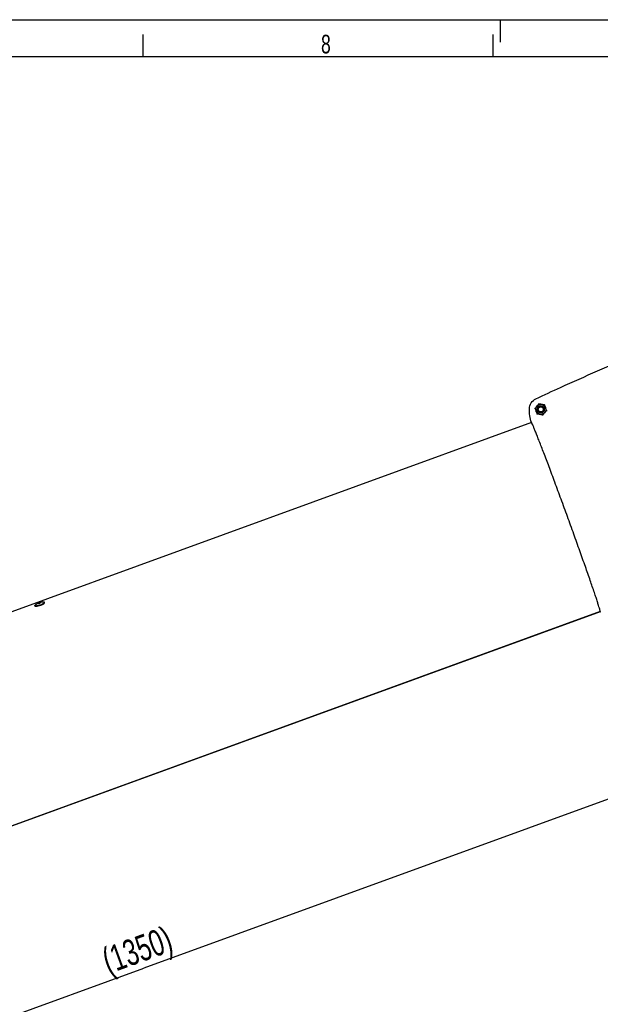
# Model space of a CAD drawing. Extents: x 0 to 594, y 0 to 420.
# Tile 51 of 64: x 337 to 415, y 288 to 420. Entities that reach past the tile are written whole.
import ezdxf

# ---------------------------------------------------------------- set-up
doc = ezdxf.new("R2010")
doc.units = 0
doc.header["$LTSCALE"] = 32.67
doc.layers.get('0').update_dxf_attribs({"linetype": 'CONTINUOUS'})
for name, color, linetype in [('100472_DXF_CONTINUOUS_LINE', 7, 'CONTINUOUS'), ('101200_DXF_CONTINUOUS_LINE', 7, 'CONTINUOUS'), ('124030_DXF_CONTINUOUS_LINE', 7, 'CONTINUOUS'), ('124031_DXF_CONTINUOUS_LINE', 7, 'CONTINUOUS'), ('124893_DXF_CONTINUOUS_LINE', 7, 'CONTINUOUS'), ('LOCK_NUT_M5_DXF_CONTINUOUS', 7, 'CONTINUOUS'), ('PRX_3000-160_2D_DWG_DXF_BA', 7, 'CONTINUOUS'), ('PRX_3000-160_2D_DWG_DXF_FO', 7, 'CONTINUOUS')]:
    doc.layers.add(name, color=color, linetype=linetype)
doc.styles.get("Standard").update_dxf_attribs({"font": 'txt', "width": 0.7})
doc.dimstyles.new('DIMSTYLE_8', dxfattribs={"dimtxt": 3.5, "dimasz": 3, "dimexe": 1.5, "dimexo": 1, "dimgap": 0.875, "dimtad": 1, "dimdec": 3, "dimlfac": 5.882353, "dimtxsty": 'STANDARD', "dimblk": '_ARROW_FILLED', "dimblk1": '_ARROW_FILLED', "dimblk2": '_ARROW_FILLED', "dimcen": 0.09, "dimazin": 3, "dimtp": 1.2, "dimtm": 1.2, "dimtfac": 1, "dimtdec": 0, "dimtofl": 0, "dimtmove": 0, "dimatfit": 3, "dimtolj": 1})

# ---------------------------------------------------------------- blocks, each defined once
blk = doc.blocks.new('_ARROW_FILLED')
at = {"color": 0, "linetype": 'BYBLOCK'}
blk.add_solid([(0, 0), (-1, 0.167), (-1, -0.167)], dxfattribs=at)
blk = doc.blocks.new('*D11')
at = {"layer": 'PRX_3000-160_2D_DWG_DXF_BA', "color": 2, "linetype": 'CONTINUOUS'}
for p, q in [((458.67, 340.9), (462.44, 330.52)), ((461.93, 331.93), (354.1, 292.69)), ((231.26, 294.68), (246.78, 252.03)), ((246.27, 253.44), (354.1, 292.69))]:
    blk.add_line(p, q, dxfattribs=at)
at = {"layer": 'PRX_3000-160_2D_DWG_DXF_BA', "color": 2, "linetype": 'CONTINUOUS', "xscale": 3, "yscale": 3, "zscale": 3}
for p, rotation in [((461.93, 331.93), 20), ((246.27, 253.44), 200)]:
    blk.add_blockref('_ARROW_FILLED', p, dxfattribs=dict(at, rotation=rotation))
at = {"layer": 'PRX_3000-160_2D_DWG_DXF_BA', "color": 2, "linetype": 'CONTINUOUS', "insert": (352.6, 296.8), "char_height": 3.5, "width": 19.125, "attachment_point": 2, "rotation": 20}
blk.add_mtext('(1350)', dxfattribs=at)

msp = doc.modelspace()

# ---------------------------------------------------------------- linework, layer by layer
at = {"layer": '100472_DXF_CONTINUOUS_LINE', "color": 7, "linetype": 'CONTINUOUS'}
for radius in [0.425, 0.34]:
    msp.add_circle((407.39593, 367.69413), radius, dxfattribs=at)
at = {"layer": '101200_DXF_CONTINUOUS_LINE', "color": 7, "linetype": 'CONTINUOUS'}
for p, q in [((339.48719, 341.28732), (339.47011, 341.33425)), ((340.76517, 341.75246), (340.74809, 341.79939))]:
    msp.add_line(p, q, dxfattribs=at)
msp.add_arc((340.52223, 340.43176), 1.40854, 83.421771, 136.578229, dxfattribs=at)
for points, knots in [([(339.47011, 341.33425), (339.46856, 341.33851), (339.46761, 341.34879), (339.4728, 341.36491), (339.4836, 341.38242), (339.49346, 341.39389), (339.49919, 341.39994)], [0, 0, 0, 0, 0.181606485, 0.397024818, 0.666757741, 1, 1, 1, 1]), ([(340.15626, 341.43726), (340.11469, 341.42213), (340.03251, 341.39403), (339.91146, 341.35806), (339.79802, 341.32987), (339.69653, 341.31049), (339.62099, 341.30162), (339.56951, 341.30018), (339.53848, 341.30169), (339.5128, 341.30567), (339.4926, 341.31213), (339.47778, 341.32123), (339.4717, 341.32989), (339.47011, 341.33425)], [0, 0, 0, 0, 0.185644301, 0.36444343, 0.529886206, 0.676034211, 0.797905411, 0.848575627, 0.892006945, 0.928158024, 0.957344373, 0.980545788, 1, 1, 1, 1]), ([(340.17334, 341.39033), (340.13178, 341.3752), (340.04959, 341.3471), (339.92854, 341.31113), (339.8151, 341.28294), (339.71361, 341.26356), (339.63807, 341.25469), (339.5866, 341.25325), (339.55556, 341.25476), (339.52988, 341.25874), (339.50968, 341.2652), (339.49486, 341.2743), (339.48878, 341.28296), (339.48719, 341.28732)], [0, 0, 0, 0, 0.185644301, 0.36444343, 0.529886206, 0.676034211, 0.797905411, 0.848575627, 0.892006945, 0.928158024, 0.957344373, 0.980545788, 1, 1, 1, 1]), ([(339.8721, 341.64885), (339.87113, 341.65153), (339.87227, 341.65687), (339.87621, 341.66294), (339.88339, 341.6712), (339.89674, 341.68212), (339.91737, 341.69573), (339.9432, 341.71015), (339.98463, 341.73039), (340.01816, 341.74402), (340.04151, 341.75251)], [0, 0, 0, 0, 0.041878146, 0.071094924, 0.10727888, 0.201398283, 0.323388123, 0.46967836, 0.635279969, 1, 1, 1, 1]), ([(340.06851, 341.67834), (340.04516, 341.66984), (340.01072, 341.65873), (339.96597, 341.6476), (339.93691, 341.64204), (339.91236, 341.63921), (339.89511, 341.63899), (339.8843, 341.6407), (339.87739, 341.64282), (339.87308, 341.64617), (339.8721, 341.64885)], [0, 0, 0, 0, 0.364720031, 0.530321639, 0.676611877, 0.798601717, 0.89272112, 0.928905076, 0.958121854, 1, 1, 1, 1]), ([(340.23792, 341.782), (340.23695, 341.78468), (340.23264, 341.78804), (340.22572, 341.79016), (340.21492, 341.79186), (340.19767, 341.79165), (340.17312, 341.78881), (340.14406, 341.78325), (340.09931, 341.77213), (340.06486, 341.76101), (340.04151, 341.75251)], [0, 0, 0, 0, 0.041878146, 0.071094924, 0.10727888, 0.201398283, 0.323388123, 0.46967836, 0.635279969, 1, 1, 1, 1]), ([(340.06851, 341.67834), (340.09186, 341.68684), (340.12539, 341.70046), (340.16682, 341.72071), (340.19266, 341.73513), (340.21329, 341.74873), (340.22664, 341.75966), (340.23382, 341.76791), (340.23775, 341.77398), (340.2389, 341.77932), (340.23792, 341.782)], [0, 0, 0, 0, 0.364720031, 0.530321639, 0.676611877, 0.798601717, 0.89272112, 0.928905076, 0.958121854, 1, 1, 1, 1]), ([(340.15626, 341.43726), (340.19782, 341.45239), (340.27884, 341.48369), (340.39469, 341.53394), (340.49972, 341.58526), (340.58992, 341.63566), (340.65349, 341.67742), (340.69384, 341.7094), (340.71664, 341.73051), (340.73376, 341.75006), (340.74508, 341.768), (340.75059, 341.78449), (340.74968, 341.79504), (340.74809, 341.79939)], [0, 0, 0, 0, 0.185644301, 0.36444343, 0.529886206, 0.676034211, 0.797905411, 0.848575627, 0.892006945, 0.928158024, 0.957344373, 0.980545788, 1, 1, 1, 1]), ([(340.17334, 341.39033), (340.2149, 341.40546), (340.29592, 341.43676), (340.41177, 341.48702), (340.5168, 341.53834), (340.607, 341.58873), (340.67057, 341.63049), (340.71092, 341.66248), (340.73372, 341.68358), (340.75084, 341.70313), (340.76216, 341.72107), (340.76767, 341.73756), (340.76676, 341.74811), (340.76517, 341.75246)], [0, 0, 0, 0, 0.185644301, 0.36444343, 0.529886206, 0.676034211, 0.797905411, 0.848575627, 0.892006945, 0.928158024, 0.957344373, 0.980545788, 1, 1, 1, 1]), ([(340.74809, 341.79939), (340.74654, 341.80366), (340.74065, 341.81214), (340.72632, 341.82116), (340.70679, 341.82763), (340.69187, 341.83007), (340.68359, 341.83103)], [0, 0, 0, 0, 0.181606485, 0.397024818, 0.666757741, 1, 1, 1, 1])]:
    msp.add_open_spline(points, degree=3, knots=knots, dxfattribs=at)
at = {"layer": '124030_DXF_CONTINUOUS_LINE', "color": 7, "linetype": 'CONTINUOUS'}
msp.add_open_spline([(406.74555, 369.11241), (407.84243, 369.63152), (412.24131, 371.67614), (416.69704, 373.59845), (420.06616, 374.96911)], degree=3, knots=[0, 0, 0, 0, 0.250169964, 1, 1, 1, 1], dxfattribs=at)
at = {"layer": '124031_DXF_CONTINUOUS_LINE', "color": 7, "linetype": 'CONTINUOUS'}
for p, q in [((406.55648, 367.84215), (406.62264, 367.83048)), ((406.60549, 367.84473), (406.59727, 367.83496)), ((406.59727, 367.83496), (406.60165, 367.82296)), ((406.62187, 367.83062), (406.62266, 367.83048)), ((407.12737, 368.43199), (407.1036, 368.49709)), ((407.12681, 368.43353), (407.12737, 368.43198)), ((407.9017, 368.2969), (407.90064, 368.29563)), ((407.90065, 368.29564), (407.94383, 368.34711)), ((407.90506, 368.31751), (407.91721, 368.31538)), ((407.91721, 368.31538), (407.92142, 368.30378)), ((408.16921, 367.55778), (408.23537, 367.54612)), ((408.18636, 367.54353), (408.19458, 367.55331)), ((408.19035, 367.56489), (408.19458, 367.55331)), ((406.8912, 367.09263), (406.84802, 367.04116)), ((406.87028, 367.0849), (406.87464, 367.07289)), ((406.88679, 367.07076), (406.87464, 367.07289)), ((406.89015, 367.09137), (406.89121, 367.09264)), ((407.67329, 366.93207), (407.66115, 366.93422)), ((407.66504, 366.95474), (407.66448, 366.95629)), ((407.68746, 366.89315), (407.66448, 366.95628)), ((407.67329, 366.93207), (407.6815, 366.94186)), ((415.38678, 340.57712), (415.38533, 340.58653)), ((415.38678, 340.57712), (415.38533, 340.58653))]:
    msp.add_line(p, q, dxfattribs=at)
for centre, radius, start, end in [((410.72093, 368.6555), 5.32056, 210.5976306, 211.3201607), ((420.47613, 341.36205), 5.14953, 188.7676759, 189.4083244)]:
    msp.add_arc(centre, radius, start, end, dxfattribs=at)
for points, knots in [([(406.74558, 369.11239), (407.84245, 369.63147), (412.24128, 371.67597), (416.69696, 373.59817), (420.06603, 374.96874)], [0, 0, 0, 0, 0.250170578, 1, 1, 1, 1]), ([(405.87169, 367.78639), (405.88205, 368.06104), (406.05665, 368.61537), (406.49715, 368.99484), (406.74557, 369.1124)], [0, 0, 0, 0, 0.50001869, 1, 1, 1, 1]), ([(406.14119, 365.9473), (406.04077, 366.24174), (405.89359, 366.8503), (405.85996, 367.47551), (405.87169, 367.78639)], [0, 0, 0, 0, 0.50000027, 1, 1, 1, 1]), ([(415.38533, 340.58653), (415.37683, 340.64197), (415.33981, 340.78775), (415.26327, 341.05815), (415.14756, 341.43318), (414.99502, 341.90963), (414.8061, 342.48338), (414.48891, 343.42868), (414.0151, 344.80948), (413.36492, 346.67032), (412.6258, 348.75631), (411.82305, 350.9959), (410.98415, 353.31226), (410.13786, 355.62593), (409.31322, 357.85755), (408.53857, 359.93061), (407.84051, 361.77403), (407.31591, 363.13634), (406.95127, 364.06437), (406.72719, 364.62532), (406.53778, 365.08836), (406.38536, 365.45002), (406.27018, 365.70635), (406.20483, 365.84183), (406.1757, 365.88976)], [0, 0, 0, 0, 0.006247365, 0.016712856, 0.031319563, 0.049946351, 0.072435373, 0.098594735, 0.16099904, 0.235024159, 0.318134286, 0.407480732, 0.499999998, 0.592519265, 0.681865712, 0.76497584, 0.839000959, 0.901405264, 0.927564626, 0.950053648, 0.968680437, 0.983287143, 0.993752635, 1, 1, 1, 1])]:
    msp.add_open_spline(points, degree=3, knots=knots, dxfattribs=at)
at = {"layer": '124893_DXF_CONTINUOUS_LINE', "color": 7, "linetype": 'CONTINUOUS'}
for p, q in [((406.14869, 365.93466), (335.36991, 340.17329)), ((415.38678, 340.57712), (276.36982, 289.97908)), ((415.39173, 340.5457), (276.38622, 289.95183))]:
    msp.add_line(p, q, dxfattribs=at)
at = {"layer": 'LOCK_NUT_M5_DXF_CONTINUOUS', "color": 7, "linetype": 'CONTINUOUS'}
for p, q in [((407.12737, 368.43198), (406.62266, 367.83048)), ((406.62266, 367.83048), (406.89121, 367.09264)), ((407.90064, 368.29563), (407.12737, 368.43198)), ((407.66448, 366.95629), (408.16919, 367.55779)), ((408.16919, 367.55779), (407.90064, 368.29563)), ((406.89121, 367.09264), (407.66448, 366.95629))]:
    msp.add_line(p, q, dxfattribs=at)
for radius in [0.68, 0.476]:
    msp.add_circle((407.39593, 367.69413), radius, dxfattribs=at)
at = {"layer": 'PRX_3000-160_2D_DWG_DXF_FO', "color": 7, "linetype": 'CONTINUOUS'}
for p, q in [((0, 420), (594, 420)), ((402, 417), (402, 420)), ((354, 415), (354, 418)), ((401, 415), (401, 418)), ((589, 415), (25, 415))]:
    msp.add_line(p, q, dxfattribs=at)

# ---------------------------------------------------------------- texts
at = {"layer": 'PRX_3000-160_2D_DWG_DXF_FO', "color": 2, "linetype": 'CONTINUOUS', "insert": (377.89085, 417.97664), "char_height": 2.5, "width": 2.9464286, "attachment_point": 1}
msp.add_mtext('8', dxfattribs=at)

# ---------------------------------------------------------------- dimensions: what is measured, and where the dimension line sits
at = {"layer": 'PRX_3000-160_2D_DWG_DXF_BA', "color": 2, "linetype": 'CONTINUOUS'}
dim = msp.add_linear_dim(base=(461.93051, 331.93383), p1=(230.91988, 295.61721), p2=(458.3243, 341.84179), angle=20, text='(<>)', dimstyle='DIMSTYLE_8', override={"dimtad": 0, "dimtih": 1, "dimtoh": 1}, dxfattribs=at)
dim.commit()
dim.dimension.update_dxf_attribs({"geometry": '*D11', "text_midpoint": (353.20298, 295.15371), "dimtype": 160})

doc.saveas('drawing.dxf')
